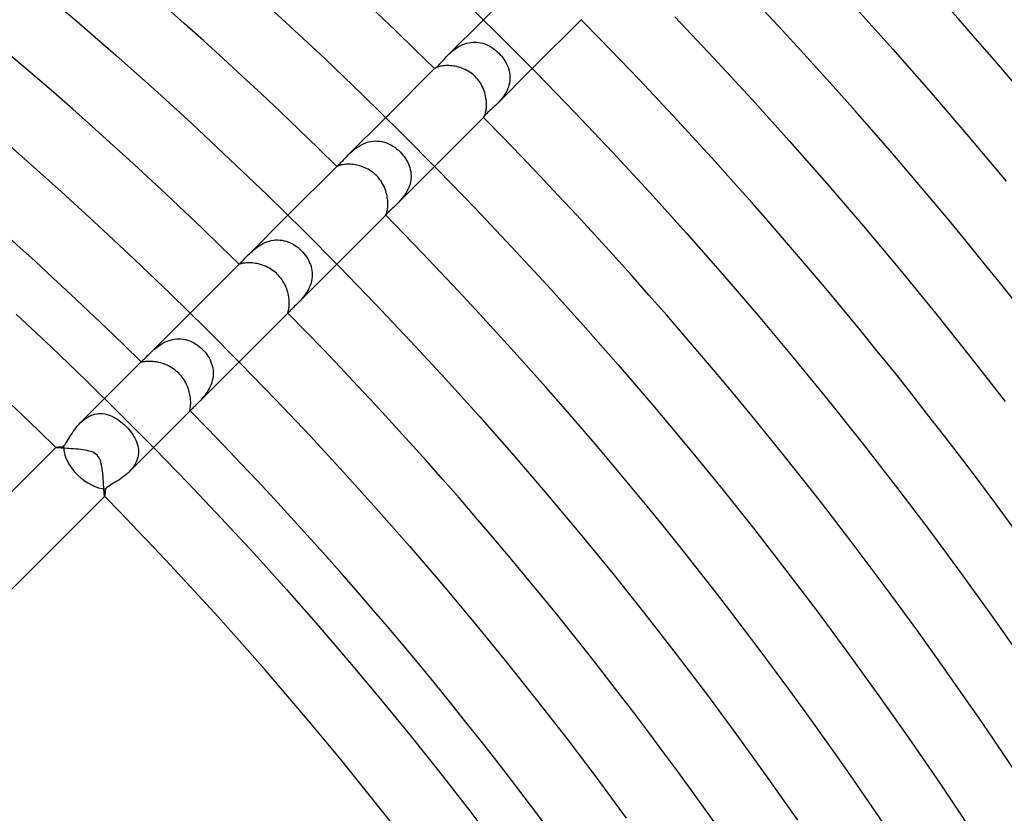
# Model space of a CAD drawing. Header units: millimetres. Extents: x -430 to 430, y -430 to 430.
# Tile 100 of 116: x 156 to 213, y 140 to 186. Entities that reach past the tile are written whole.
import ezdxf

# ---------------------------------------------------------------- set-up
doc = ezdxf.new("R2010")
doc.units = ezdxf.units.MM
doc.layers.add('HIDDEN', color=7, linetype='Continuous')
doc.layers.add('THICK', color=7, linetype='Continuous')

msp = doc.modelspace()

# ---------------------------------------------------------------- linework, layer by layer
at = {"layer": 'HIDDEN'}
for p, q in [((181.082, 183.911), (183.135, 185.964)), ((182.049, 184.571), (182.164, 184.607)), ((182.164, 184.607), (182.28, 184.636)), ((182.28, 184.636), (182.397, 184.656)), ((182.397, 184.656), (182.515, 184.668)), ((182.515, 184.668), (182.634, 184.671)), ((182.634, 184.671), (182.752, 184.665)), ((182.752, 184.665), (182.869, 184.651)), ((182.869, 184.651), (182.985, 184.629)), ((182.985, 184.629), (183.099, 184.599)), ((183.099, 184.599), (183.212, 184.561)), ((181.161, 183.987), (181.243, 184.064)), ((181.243, 184.064), (181.33, 184.14)), ((181.33, 184.14), (181.422, 184.215)), ((181.422, 184.215), (181.518, 184.287)), ((181.518, 184.287), (181.617, 184.354)), ((181.617, 184.354), (181.72, 184.417)), ((181.72, 184.417), (181.826, 184.475)), ((181.826, 184.475), (181.936, 184.526)), ((181.936, 184.526), (182.049, 184.571)), ((183.212, 184.561), (183.324, 184.516)), ((183.324, 184.516), (183.433, 184.465)), ((183.433, 184.465), (183.539, 184.406)), ((183.539, 184.406), (183.643, 184.342)), ((183.643, 184.342), (183.744, 184.271)), ((183.744, 184.271), (183.842, 184.195)), ((183.842, 184.195), (183.937, 184.114)), ((183.937, 184.114), (184.027, 184.027)), ((184.027, 184.027), (184.111, 183.939)), ((180.659, 183.454), (180.721, 183.523)), ((180.721, 183.523), (180.786, 183.595)), ((180.786, 183.595), (180.855, 183.671)), ((180.855, 183.671), (180.927, 183.749)), ((180.927, 183.749), (181.002, 183.829)), ((181.002, 183.829), (181.082, 183.91)), ((181.082, 183.91), (181.161, 183.987)), ((184.111, 183.939), (184.191, 183.847)), ((184.191, 183.847), (184.266, 183.751)), ((184.266, 183.751), (184.336, 183.652)), ((184.336, 183.652), (184.4, 183.549)), ((184.4, 183.549), (184.459, 183.444)), ((180.309, 183.137), (180.308, 183.136)), ((180.308, 183.136), (180.308, 183.135)), ((180.308, 183.135), (180.308, 183.134)), ((180.308, 183.134), (180.314, 183.135)), ((180.308, 183.134), (180.308, 183.134)), ((180.31, 183.138), (180.309, 183.137)), ((180.311, 183.14), (180.31, 183.138)), ((180.314, 183.135), (180.328, 183.142)), ((180.328, 183.142), (180.349, 183.155)), ((180.349, 183.155), (180.377, 183.176)), ((180.377, 183.176), (180.411, 183.204)), ((180.411, 183.204), (180.45, 183.24)), ((180.45, 183.24), (180.495, 183.283)), ((180.495, 183.283), (180.545, 183.333)), ((180.545, 183.333), (180.6, 183.391)), ((180.6, 183.391), (180.659, 183.454)), ((183.911, 181.082), (185.964, 183.135)), ((184.459, 183.444), (184.511, 183.336)), ((184.511, 183.336), (184.556, 183.226)), ((184.556, 183.226), (184.594, 183.114)), ((184.594, 183.114), (184.625, 183)), ((184.625, 183), (184.648, 182.885)), ((184.658, 182.414), (184.639, 182.296)), ((184.648, 182.885), (184.663, 182.768)), ((184.668, 182.531), (184.658, 182.414)), ((184.663, 182.768), (184.67, 182.65)), ((184.67, 182.65), (184.668, 182.531)), ((184.481, 181.839), (184.424, 181.731)), ((184.532, 181.949), (184.481, 181.839)), ((184.576, 182.063), (184.532, 181.949)), ((184.612, 182.179), (184.576, 182.063)), ((184.639, 182.296), (184.612, 182.179)), ((184.068, 181.247), (183.99, 181.163)), ((184.145, 181.336), (184.068, 181.247)), ((184.22, 181.428), (184.145, 181.336)), ((184.292, 181.525), (184.22, 181.428)), ((184.36, 181.626), (184.292, 181.525)), ((184.424, 181.731), (184.36, 181.626)), ((183.44, 180.646), (183.378, 180.587)), ((183.509, 180.708), (183.44, 180.646)), ((183.584, 180.776), (183.509, 180.708)), ((183.662, 180.847), (183.584, 180.776)), ((183.743, 180.921), (183.662, 180.847)), ((183.827, 181), (183.743, 180.921)), ((183.911, 181.082), (183.827, 181)), ((183.99, 181.163), (183.911, 181.082)), ((175.31, 178.138), (177.478, 180.307)), ((183.14, 180.326), (183.134, 180.314)), ((183.134, 180.314), (183.134, 180.308)), ((183.134, 180.308), (183.134, 180.308)), ((183.134, 180.308), (183.135, 180.308)), ((183.135, 180.308), (183.136, 180.308)), ((183.136, 180.308), (183.137, 180.309)), ((183.137, 180.309), (183.138, 180.31)), ((183.138, 180.31), (183.14, 180.311)), ((183.153, 180.345), (183.14, 180.326)), ((183.171, 180.371), (183.153, 180.345)), ((183.197, 180.403), (183.171, 180.371)), ((183.231, 180.442), (183.197, 180.403)), ((183.273, 180.485), (183.231, 180.442)), ((183.322, 180.534), (183.273, 180.485)), ((183.378, 180.587), (183.322, 180.534)), ((176.49, 178.893), (176.62, 178.922)), ((176.62, 178.922), (176.751, 178.94)), ((176.751, 178.94), (176.882, 178.948)), ((176.882, 178.948), (177.013, 178.945)), ((177.013, 178.945), (177.143, 178.932)), ((177.143, 178.932), (177.273, 178.909)), ((177.273, 178.909), (177.401, 178.876)), ((175.483, 178.304), (175.576, 178.386)), ((175.576, 178.386), (175.673, 178.466)), ((175.673, 178.466), (175.777, 178.544)), ((175.777, 178.544), (175.885, 178.619)), ((175.885, 178.619), (175.999, 178.689)), ((175.999, 178.689), (176.116, 178.752)), ((176.116, 178.752), (176.237, 178.807)), ((176.237, 178.807), (176.362, 178.855)), ((176.362, 178.855), (176.49, 178.893)), ((177.401, 178.876), (177.526, 178.834)), ((177.526, 178.834), (177.649, 178.783)), ((177.649, 178.783), (177.769, 178.723)), ((177.769, 178.723), (177.886, 178.656)), ((177.886, 178.656), (178, 178.581)), ((178, 178.581), (178.109, 178.499)), ((178.109, 178.499), (178.215, 178.41)), ((178.215, 178.41), (178.315, 178.315)), ((174.891, 177.7), (174.95, 177.761)), ((174.95, 177.761), (175.013, 177.828)), ((175.013, 177.828), (175.081, 177.901)), ((175.081, 177.901), (175.153, 177.977)), ((175.153, 177.977), (175.23, 178.057)), ((175.23, 178.057), (175.31, 178.139)), ((175.31, 178.139), (175.394, 178.221)), ((175.394, 178.221), (175.483, 178.304)), ((178.315, 178.315), (178.398, 178.228)), ((178.398, 178.228), (178.477, 178.137)), ((178.477, 178.137), (178.551, 178.042)), ((178.551, 178.042), (178.62, 177.943)), ((178.62, 177.943), (178.683, 177.841)), ((178.683, 177.841), (178.741, 177.736)), ((174.65, 177.478), (174.655, 177.482)), ((174.65, 177.478), (174.65, 177.478)), ((174.65, 177.478), (174.65, 177.478)), ((174.65, 177.478), (174.65, 177.478)), ((174.65, 177.478), (174.65, 177.478)), ((174.65, 177.478), (174.65, 177.478)), ((174.65, 177.478), (174.65, 177.478)), ((174.655, 177.482), (174.668, 177.492)), ((174.668, 177.492), (174.688, 177.508)), ((174.688, 177.508), (174.716, 177.531)), ((174.716, 177.531), (174.751, 177.562)), ((174.751, 177.562), (174.792, 177.601)), ((174.792, 177.601), (174.839, 177.647)), ((174.839, 177.647), (174.891, 177.7)), ((178.138, 175.31), (180.307, 177.478)), ((178.741, 177.736), (178.792, 177.629)), ((178.792, 177.629), (178.836, 177.519)), ((178.836, 177.519), (178.874, 177.407)), ((178.874, 177.407), (178.904, 177.294)), ((178.904, 177.294), (178.927, 177.178)), ((178.935, 176.709), (178.916, 176.591)), ((178.927, 177.178), (178.941, 177.062)), ((178.946, 176.827), (178.935, 176.709)), ((178.941, 177.062), (178.948, 176.944)), ((178.948, 176.944), (178.946, 176.827)), ((178.762, 176.137), (178.706, 176.029)), ((178.811, 176.247), (178.762, 176.137)), ((178.854, 176.359), (178.811, 176.247)), ((178.889, 176.474), (178.854, 176.359)), ((178.916, 176.591), (178.889, 176.474)), ((178.362, 175.549), (178.287, 175.465)), ((178.436, 175.637), (178.362, 175.549)), ((178.509, 175.729), (178.436, 175.637)), ((178.578, 175.825), (178.509, 175.729)), ((178.644, 175.925), (178.578, 175.825)), ((178.706, 176.029), (178.644, 175.925)), ((177.738, 174.928), (177.687, 174.878)), ((177.795, 174.981), (177.738, 174.928)), ((177.856, 175.039), (177.795, 174.981)), ((177.921, 175.101), (177.856, 175.039)), ((177.991, 175.166), (177.921, 175.101)), ((178.063, 175.236), (177.991, 175.166)), ((178.138, 175.31), (178.063, 175.236)), ((178.212, 175.385), (178.138, 175.31)), ((178.287, 175.465), (178.212, 175.385)), ((169.521, 172.35), (171.821, 174.65)), ((177.481, 174.654), (177.478, 174.65)), ((177.478, 174.65), (177.478, 174.65)), ((177.478, 174.65), (177.478, 174.65)), ((177.478, 174.65), (177.478, 174.65)), ((177.478, 174.65), (177.478, 174.65)), ((177.478, 174.65), (177.478, 174.65)), ((177.478, 174.65), (177.478, 174.65)), ((177.488, 174.663), (177.481, 174.654)), ((177.5, 174.678), (177.488, 174.663)), ((177.516, 174.699), (177.5, 174.678)), ((177.538, 174.724), (177.516, 174.699)), ((177.566, 174.755), (177.538, 174.724)), ((177.6, 174.792), (177.566, 174.755)), ((177.64, 174.833), (177.6, 174.792)), ((177.687, 174.878), (177.64, 174.833)), ((170.852, 173.185), (170.978, 173.207)), ((170.978, 173.207), (171.105, 173.22)), ((171.105, 173.22), (171.232, 173.223)), ((171.232, 173.223), (171.358, 173.217)), ((171.358, 173.217), (171.483, 173.201)), ((169.766, 172.582), (169.856, 172.659)), ((169.856, 172.659), (169.95, 172.736)), ((169.95, 172.736), (170.048, 172.81)), ((170.048, 172.81), (170.151, 172.881)), ((170.151, 172.881), (170.259, 172.948)), ((170.259, 172.948), (170.37, 173.009)), ((170.37, 173.009), (170.487, 173.065)), ((170.487, 173.065), (170.607, 173.114)), ((170.607, 173.114), (170.729, 173.154)), ((170.729, 173.154), (170.852, 173.185)), ((171.483, 173.201), (171.607, 173.176)), ((171.607, 173.176), (171.73, 173.143)), ((171.73, 173.143), (171.85, 173.1)), ((171.85, 173.1), (171.968, 173.05)), ((171.968, 173.05), (172.082, 172.992)), ((172.082, 172.992), (172.194, 172.927)), ((172.194, 172.927), (172.302, 172.855)), ((172.302, 172.855), (172.406, 172.776)), ((172.406, 172.776), (172.506, 172.691)), ((172.506, 172.691), (172.601, 172.601)), ((169.198, 172.019), (169.252, 172.074)), ((169.252, 172.074), (169.311, 172.135)), ((169.311, 172.135), (169.376, 172.202)), ((169.376, 172.202), (169.447, 172.274)), ((169.447, 172.274), (169.522, 172.351)), ((169.522, 172.351), (169.599, 172.427)), ((169.599, 172.427), (169.68, 172.504)), ((169.68, 172.504), (169.766, 172.582)), ((172.601, 172.601), (172.686, 172.513)), ((172.686, 172.513), (172.765, 172.42)), ((172.765, 172.42), (172.839, 172.323)), ((172.839, 172.323), (172.908, 172.223)), ((172.908, 172.223), (172.971, 172.12)), ((172.971, 172.12), (173.028, 172.013)), ((168.993, 171.821), (169.004, 171.832)), ((168.994, 171.82), (168.995, 171.821)), ((168.995, 171.819), (168.994, 171.82)), ((168.995, 171.821), (168.996, 171.823)), ((168.996, 171.823), (168.998, 171.826)), ((168.998, 171.826), (169, 171.829)), ((169, 171.829), (169.004, 171.832)), ((169.004, 171.832), (169.019, 171.847)), ((169.019, 171.847), (169.041, 171.867)), ((169.041, 171.867), (169.07, 171.894)), ((169.07, 171.894), (169.106, 171.928)), ((169.106, 171.928), (169.149, 171.97)), ((169.149, 171.97), (169.198, 172.019)), ((172.35, 169.521), (174.65, 171.821)), ((173.028, 172.013), (173.078, 171.904)), ((173.078, 171.904), (173.122, 171.793)), ((173.122, 171.793), (173.158, 171.68)), ((173.158, 171.68), (173.186, 171.564)), ((173.186, 171.564), (173.207, 171.447)), ((173.207, 170.973), (173.186, 170.855)), ((173.207, 171.447), (173.219, 171.33)), ((173.219, 171.093), (173.207, 170.973)), ((173.219, 171.33), (173.224, 171.212)), ((173.224, 171.212), (173.219, 171.093)), ((173.025, 170.402), (172.969, 170.296)), ((173.076, 170.512), (173.025, 170.402)), ((173.12, 170.625), (173.076, 170.512)), ((173.157, 170.739), (173.12, 170.625)), ((173.186, 170.855), (173.157, 170.739)), ((172.632, 169.824), (172.561, 169.742)), ((172.704, 169.91), (172.632, 169.824)), ((172.775, 170), (172.704, 169.91)), ((172.843, 170.095), (172.775, 170)), ((172.908, 170.193), (172.843, 170.095)), ((172.969, 170.296), (172.908, 170.193)), ((172.079, 169.256), (172.022, 169.201)), ((172.141, 169.316), (172.079, 169.256)), ((172.207, 169.381), (172.141, 169.316)), ((172.277, 169.449), (172.207, 169.381)), ((172.35, 169.522), (172.277, 169.449)), ((172.419, 169.591), (172.35, 169.522)), ((172.489, 169.665), (172.419, 169.591)), ((172.561, 169.742), (172.489, 169.665)), ((163.696, 166.525), (166.164, 168.993)), ((171.82, 168.994), (171.819, 168.995)), ((171.821, 168.995), (171.82, 168.994)), ((171.821, 168.993), (171.832, 169.004)), ((171.823, 168.996), (171.821, 168.995)), ((171.826, 168.998), (171.823, 168.996)), ((171.829, 169), (171.826, 168.998)), ((171.832, 169.004), (171.829, 169)), ((171.847, 169.019), (171.832, 169.004)), ((171.868, 169.041), (171.847, 169.019)), ((171.895, 169.071), (171.868, 169.041)), ((171.93, 169.107), (171.895, 169.071)), ((171.972, 169.151), (171.93, 169.107)), ((172.022, 169.201), (171.972, 169.151)), ((164.069, 166.876), (164.156, 166.949)), ((164.156, 166.949), (164.248, 167.021)), ((164.248, 167.021), (164.345, 167.092)), ((164.345, 167.092), (164.447, 167.161)), ((164.447, 167.161), (164.554, 167.226)), ((164.554, 167.226), (164.664, 167.286)), ((164.664, 167.286), (164.778, 167.34)), ((164.778, 167.34), (164.896, 167.387)), ((164.896, 167.387), (165.018, 167.427)), ((165.018, 167.427), (165.142, 167.458)), ((165.142, 167.458), (165.267, 167.481)), ((165.267, 167.481), (165.392, 167.494)), ((165.392, 167.494), (165.518, 167.498)), ((165.518, 167.498), (165.645, 167.492)), ((165.645, 167.492), (165.77, 167.477)), ((165.77, 167.477), (165.894, 167.453)), ((165.894, 167.453), (166.016, 167.421)), ((166.016, 167.421), (166.136, 167.379)), ((166.136, 167.379), (166.254, 167.33)), ((166.254, 167.33), (166.368, 167.273)), ((166.368, 167.273), (166.48, 167.208)), ((166.48, 167.208), (166.587, 167.137)), ((166.587, 167.137), (166.691, 167.059)), ((166.691, 167.059), (166.791, 166.975)), ((166.791, 166.975), (166.886, 166.886)), ((163.517, 166.345), (163.572, 166.4)), ((163.572, 166.4), (163.633, 166.461)), ((163.633, 166.461), (163.698, 166.527)), ((163.698, 166.527), (163.764, 166.592)), ((163.764, 166.592), (163.834, 166.661)), ((163.834, 166.661), (163.908, 166.731)), ((163.908, 166.731), (163.986, 166.803)), ((163.986, 166.803), (164.069, 166.876)), ((166.886, 166.886), (166.971, 166.795)), ((166.971, 166.795), (167.052, 166.701)), ((167.052, 166.701), (167.127, 166.602)), ((167.127, 166.602), (167.196, 166.499)), ((167.196, 166.499), (167.26, 166.392)), ((167.26, 166.392), (167.316, 166.283)), ((163.336, 166.164), (163.395, 166.223)), ((163.342, 166.161), (163.345, 166.168)), ((163.343, 166.157), (163.342, 166.161)), ((163.345, 166.168), (163.352, 166.178)), ((163.352, 166.178), (163.362, 166.19)), ((163.362, 166.19), (163.377, 166.205)), ((163.377, 166.205), (163.394, 166.223)), ((163.394, 166.223), (163.428, 166.257)), ((163.428, 166.257), (163.469, 166.297)), ((163.469, 166.297), (163.517, 166.345)), ((166.525, 163.697), (168.993, 166.164)), ((167.316, 166.283), (167.366, 166.171)), ((167.366, 166.171), (167.408, 166.056)), ((167.408, 166.056), (167.443, 165.938)), ((167.443, 165.938), (167.469, 165.819)), ((167.469, 165.819), (167.487, 165.699)), ((167.489, 165.333), (167.472, 165.211)), ((167.487, 165.699), (167.496, 165.578)), ((167.497, 165.455), (167.489, 165.333)), ((167.496, 165.578), (167.497, 165.455)), ((167.323, 164.741), (167.269, 164.631)), ((167.372, 164.855), (167.323, 164.741)), ((167.413, 164.972), (167.372, 164.855)), ((167.447, 165.091), (167.413, 164.972)), ((167.472, 165.211), (167.447, 165.091)), ((166.937, 164.142), (166.866, 164.058)), ((167.008, 164.231), (166.937, 164.142)), ((167.078, 164.324), (167.008, 164.231)), ((167.145, 164.423), (167.078, 164.324)), ((167.209, 164.525), (167.145, 164.423)), ((167.269, 164.631), (167.209, 164.525)), ((159.806, 162.635), (161.214, 164.043)), ((166.345, 163.518), (166.298, 163.469)), ((166.4, 163.572), (166.345, 163.518)), ((166.461, 163.633), (166.4, 163.572)), ((166.527, 163.698), (166.461, 163.633)), ((166.591, 163.763), (166.527, 163.698)), ((166.657, 163.831), (166.591, 163.763)), ((166.726, 163.902), (166.657, 163.831)), ((166.795, 163.978), (166.726, 163.902)), ((166.866, 164.058), (166.795, 163.978)), ((160.094, 162.879), (160.197, 162.948)), ((160.197, 162.948), (160.305, 163.008)), ((160.305, 163.008), (160.414, 163.06)), ((160.414, 163.06), (160.524, 163.102)), ((160.524, 163.102), (160.636, 163.135)), ((160.636, 163.135), (160.749, 163.158)), ((160.749, 163.158), (160.863, 163.172)), ((160.863, 163.172), (160.976, 163.176)), ((160.976, 163.176), (161.089, 163.171)), ((161.089, 163.171), (161.201, 163.158)), ((161.201, 163.158), (161.312, 163.136)), ((161.312, 163.136), (161.422, 163.106)), ((161.422, 163.106), (161.532, 163.068)), ((161.532, 163.068), (161.64, 163.023)), ((161.64, 163.023), (161.746, 162.971)), ((161.746, 162.971), (161.852, 162.912)), ((166.161, 163.342), (166.157, 163.343)), ((166.168, 163.345), (166.161, 163.342)), ((166.164, 163.336), (166.223, 163.395)), ((166.177, 163.351), (166.168, 163.345)), ((166.19, 163.362), (166.177, 163.351)), ((166.205, 163.377), (166.19, 163.362)), ((166.223, 163.395), (166.205, 163.377)), ((166.257, 163.428), (166.223, 163.395)), ((166.298, 163.469), (166.257, 163.428)), ((159.547, 162.338), (159.628, 162.439)), ((159.628, 162.439), (159.714, 162.538)), ((159.714, 162.538), (159.805, 162.633)), ((159.805, 162.633), (159.897, 162.721)), ((159.897, 162.721), (159.994, 162.803)), ((159.994, 162.803), (160.094, 162.879)), ((161.852, 162.912), (161.956, 162.847)), ((161.956, 162.847), (162.058, 162.777)), ((162.058, 162.777), (162.158, 162.701)), ((162.158, 162.701), (162.256, 162.62)), ((162.256, 162.62), (162.352, 162.535)), ((162.352, 162.535), (162.445, 162.445)), ((162.445, 162.445), (162.535, 162.352)), ((159.142, 161.73), (159.201, 161.827)), ((159.201, 161.827), (159.263, 161.927)), ((159.263, 161.927), (159.329, 162.029)), ((159.329, 162.029), (159.398, 162.132)), ((159.398, 162.132), (159.47, 162.235)), ((159.47, 162.235), (159.547, 162.338)), ((162.535, 162.352), (162.62, 162.257)), ((162.62, 162.257), (162.701, 162.158)), ((162.701, 162.158), (162.777, 162.058)), ((162.777, 162.058), (162.847, 161.956)), ((162.847, 161.956), (162.912, 161.852)), ((162.912, 161.852), (162.971, 161.747)), ((158.514, 161.237), (158.549, 161.24)), ((158.549, 161.24), (158.587, 161.243)), ((158.587, 161.243), (158.629, 161.246)), ((158.629, 161.246), (158.675, 161.25)), ((158.675, 161.25), (158.723, 161.253)), ((158.723, 161.253), (158.775, 161.257)), ((158.775, 161.257), (158.829, 161.261)), ((158.829, 161.261), (158.877, 161.322)), ((158.877, 161.322), (158.927, 161.39)), ((158.927, 161.39), (158.978, 161.466)), ((158.978, 161.466), (159.031, 161.549)), ((159.031, 161.549), (159.085, 161.637)), ((159.085, 161.637), (159.142, 161.73)), ((162.971, 161.747), (163.023, 161.64)), ((163.023, 161.64), (163.068, 161.532)), ((163.068, 161.532), (163.105, 161.423)), ((163.105, 161.423), (163.135, 161.313)), ((163.135, 161.313), (163.158, 161.202)), ((158.387, 161.216), (158.386, 161.214)), ((158.387, 161.216), (158.392, 161.219)), ((158.387, 161.215), (158.387, 161.216)), ((158.387, 161.214), (158.387, 161.215)), ((158.387, 161.215), (158.387, 161.215)), ((158.387, 161.213), (158.387, 161.214)), ((158.387, 161.214), (158.387, 161.214)), ((158.387, 161.212), (158.387, 161.213)), ((158.392, 161.219), (158.402, 161.222)), ((158.402, 161.222), (158.416, 161.224)), ((158.416, 161.224), (158.434, 161.227)), ((158.434, 161.227), (158.457, 161.23)), ((158.457, 161.23), (158.484, 161.233)), ((158.484, 161.233), (158.514, 161.237)), ((162.635, 159.806), (164.043, 161.214)), ((163.158, 160.751), (163.135, 160.638)), ((163.158, 161.202), (163.171, 161.089)), ((163.172, 160.864), (163.158, 160.751)), ((163.171, 161.089), (163.176, 160.977)), ((163.176, 160.977), (163.172, 160.864)), ((162.949, 160.199), (162.88, 160.095)), ((163.009, 160.305), (162.949, 160.199)), ((163.06, 160.414), (163.009, 160.305)), ((163.102, 160.525), (163.06, 160.414)), ((163.135, 160.638), (163.102, 160.525)), ((162.338, 159.547), (162.235, 159.47)), ((162.439, 159.629), (162.338, 159.547)), ((162.538, 159.715), (162.439, 159.629)), ((162.633, 159.805), (162.538, 159.715)), ((162.721, 159.897), (162.633, 159.805)), ((162.804, 159.994), (162.721, 159.897)), ((162.88, 160.095), (162.804, 159.994)), ((161.467, 158.978), (161.39, 158.927)), ((161.549, 159.031), (161.467, 158.978)), ((161.638, 159.085), (161.549, 159.031)), ((161.731, 159.142), (161.638, 159.085)), ((161.828, 159.201), (161.731, 159.142)), ((161.927, 159.264), (161.828, 159.201)), ((162.029, 159.329), (161.927, 159.264)), ((162.132, 159.398), (162.029, 159.329)), ((162.235, 159.47), (162.132, 159.398)), ((161.219, 158.393), (161.216, 158.387)), ((161.222, 158.403), (161.219, 158.393)), ((161.225, 158.417), (161.222, 158.403)), ((161.228, 158.436), (161.225, 158.417)), ((161.231, 158.46), (161.228, 158.436)), ((161.234, 158.487), (161.231, 158.46)), ((161.237, 158.519), (161.234, 158.487)), ((161.24, 158.554), (161.237, 158.519)), ((161.243, 158.592), (161.24, 158.554)), ((161.247, 158.634), (161.243, 158.592)), ((161.25, 158.679), (161.247, 158.634)), ((161.253, 158.726), (161.25, 158.679)), ((161.257, 158.777), (161.253, 158.726)), ((161.261, 158.829), (161.257, 158.777)), ((161.321, 158.877), (161.261, 158.829)), ((161.39, 158.927), (161.321, 158.877)), ((161.213, 158.387), (161.212, 158.387)), ((161.214, 158.387), (161.213, 158.387)), ((161.214, 158.386), (161.216, 158.387)), ((161.215, 158.387), (161.214, 158.387)), ((161.214, 158.387), (161.214, 158.387)), ((161.216, 158.387), (161.215, 158.387)), ((161.215, 158.387), (161.215, 158.387))]:
    msp.add_line(p, q, dxfattribs=at)
for start_param, end_param in [(-2.605285, -1.570796), (-1.570796, -0.536308)]:
    msp.add_ellipse((160.469, 160.469), major_axis=(1.414, -1.414), ratio=0.58641, start_param=start_param, end_param=end_param, dxfattribs=at)
at = {"layer": 'THICK'}
for p, q in [((183.135, 185.964), (185.983, 188.811)), ((157.356, 187.787), (159.623, 185.865)), ((169.442, 187.879), (171.708, 185.81)), ((181.736, 187.332), (183.994, 185.114)), ((204.572, 186.76), (206.822, 184.265)), ((159.623, 185.865), (161.865, 183.915)), ((171.708, 185.81), (173.95, 183.713)), ((185.964, 183.135), (188.811, 185.983)), ((194.206, 186.132), (196.45, 183.762)), ((183.994, 185.114), (186.226, 182.868)), ((206.822, 184.265), (209.042, 181.742)), ((161.865, 183.915), (164.084, 181.938)), ((173.95, 183.713), (176.165, 181.59)), ((196.45, 183.762), (198.664, 181.366)), ((177.478, 180.307), (180.311, 183.14)), ((180.32, 183.147), (180.311, 183.14)), ((180.334, 183.157), (180.32, 183.147)), ((180.354, 183.169), (180.334, 183.157)), ((180.379, 183.182), (180.354, 183.169)), ((180.41, 183.197), (180.379, 183.182)), ((180.448, 183.212), (180.41, 183.197)), ((180.491, 183.228), (180.448, 183.212)), ((180.541, 183.243), (180.491, 183.228)), ((180.596, 183.258), (180.541, 183.243)), ((180.658, 183.272), (180.596, 183.258)), ((180.724, 183.285), (180.658, 183.272)), ((180.796, 183.295), (180.724, 183.285)), ((180.873, 183.304), (180.796, 183.295)), ((180.955, 183.309), (180.873, 183.304)), ((181.039, 183.312), (180.955, 183.309)), ((181.127, 183.311), (181.039, 183.312)), ((181.218, 183.306), (181.127, 183.311)), ((181.311, 183.298), (181.218, 183.306)), ((181.406, 183.286), (181.311, 183.298)), ((181.502, 183.27), (181.406, 183.286)), ((181.598, 183.249), (181.502, 183.27)), ((181.695, 183.225), (181.598, 183.249)), ((181.792, 183.196), (181.695, 183.225)), ((181.888, 183.162), (181.792, 183.196)), ((181.983, 183.124), (181.888, 183.162)), ((182.077, 183.082), (181.983, 183.124)), ((182.169, 183.035), (182.077, 183.082)), ((182.258, 182.984), (182.169, 183.035)), ((182.346, 182.928), (182.258, 182.984)), ((182.431, 182.869), (182.346, 182.928)), ((182.513, 182.805), (182.431, 182.869)), ((182.591, 182.737), (182.513, 182.805)), ((182.666, 182.666), (182.591, 182.737)), ((182.741, 182.586), (182.666, 182.666)), ((182.812, 182.503), (182.741, 182.586)), ((182.879, 182.417), (182.812, 182.503)), ((182.94, 182.327), (182.879, 182.417)), ((182.997, 182.235), (182.94, 182.327)), ((186.226, 182.868), (188.431, 180.596)), ((164.084, 181.938), (166.279, 179.934)), ((183.049, 182.141), (182.997, 182.235)), ((183.097, 182.045), (183.049, 182.141)), ((183.139, 181.947), (183.097, 182.045)), ((183.177, 181.848), (183.139, 181.947)), ((183.209, 181.748), (183.177, 181.848)), ((176.165, 181.59), (178.355, 179.44)), ((183.237, 181.647), (183.209, 181.748)), ((183.261, 181.547), (183.237, 181.647)), ((183.279, 181.448), (183.261, 181.547)), ((183.294, 181.35), (183.279, 181.448)), ((183.304, 181.253), (183.294, 181.35)), ((183.31, 181.158), (183.304, 181.253)), ((198.664, 181.366), (200.849, 178.943)), ((209.042, 181.742), (211.231, 179.194)), ((183.261, 180.606), (183.275, 180.669)), ((183.275, 180.669), (183.287, 180.739)), ((183.287, 180.739), (183.298, 180.814)), ((183.298, 180.814), (183.305, 180.894)), ((183.305, 180.894), (183.31, 180.978)), ((183.312, 181.066), (183.31, 181.158)), ((183.31, 180.978), (183.312, 181.066)), ((180.307, 177.478), (183.14, 180.312)), ((183.14, 180.311), (183.148, 180.32)), ((183.148, 180.32), (183.157, 180.335)), ((183.157, 180.335), (183.169, 180.355)), ((183.169, 180.355), (183.183, 180.381)), ((183.183, 180.381), (183.198, 180.413)), ((183.198, 180.413), (183.214, 180.452)), ((183.214, 180.452), (183.23, 180.497)), ((183.23, 180.497), (183.245, 180.548)), ((183.245, 180.548), (183.261, 180.606)), ((188.431, 180.596), (190.607, 178.297)), ((154.41, 179.795), (156.58, 177.909)), ((166.279, 179.934), (168.449, 177.904)), ((178.355, 179.44), (180.518, 177.263)), ((200.849, 178.943), (203.005, 176.494)), ((211.231, 179.194), (213.389, 176.618)), ((156.58, 177.909), (158.726, 175.997)), ((168.449, 177.904), (170.595, 175.848)), ((190.607, 178.297), (192.756, 175.972)), ((171.821, 174.65), (174.65, 177.478)), ((174.652, 177.479), (174.65, 177.478)), ((174.66, 177.483), (174.652, 177.479)), ((174.673, 177.489), (174.66, 177.483)), ((174.691, 177.498), (174.673, 177.489)), ((174.715, 177.507), (174.691, 177.498)), ((174.745, 177.518), (174.715, 177.507)), ((174.781, 177.53), (174.745, 177.518)), ((174.823, 177.543), (174.781, 177.53)), ((174.87, 177.555), (174.823, 177.543)), ((174.923, 177.567), (174.87, 177.555)), ((174.982, 177.577), (174.923, 177.567)), ((175.047, 177.587), (174.982, 177.577)), ((175.117, 177.595), (175.047, 177.587)), ((175.191, 177.6), (175.117, 177.595)), ((175.27, 177.603), (175.191, 177.6)), ((175.352, 177.603), (175.27, 177.603)), ((175.437, 177.6), (175.352, 177.603)), ((175.526, 177.594), (175.437, 177.6)), ((175.617, 177.584), (175.526, 177.594)), ((175.709, 177.57), (175.617, 177.584)), ((175.803, 177.552), (175.709, 177.57)), ((175.897, 177.53), (175.803, 177.552)), ((175.991, 177.504), (175.897, 177.53)), ((176.086, 177.474), (175.991, 177.504)), ((176.18, 177.44), (176.086, 177.474)), ((176.273, 177.401), (176.18, 177.44)), ((176.365, 177.358), (176.273, 177.401)), ((176.455, 177.311), (176.365, 177.358)), ((176.543, 177.259), (176.455, 177.311)), ((176.629, 177.204), (176.543, 177.259)), ((176.712, 177.145), (176.629, 177.204)), ((180.518, 177.263), (182.655, 175.061)), ((176.793, 177.081), (176.712, 177.145)), ((176.87, 177.014), (176.793, 177.081)), ((176.944, 176.944), (176.87, 177.014)), ((177.016, 176.868), (176.944, 176.944)), ((177.085, 176.789), (177.016, 176.868)), ((177.149, 176.706), (177.085, 176.789)), ((177.209, 176.622), (177.149, 176.706)), ((177.265, 176.534), (177.209, 176.622)), ((177.316, 176.445), (177.265, 176.534)), ((177.363, 176.354), (177.316, 176.445)), ((177.406, 176.261), (177.363, 176.354)), ((177.445, 176.167), (177.406, 176.261)), ((177.479, 176.073), (177.445, 176.167)), ((177.508, 175.978), (177.479, 176.073)), ((203.005, 176.494), (205.131, 174.018)), ((158.726, 175.997), (160.849, 174.059)), ((170.595, 175.848), (172.715, 173.766)), ((177.534, 175.883), (177.508, 175.978)), ((177.555, 175.789), (177.534, 175.883)), ((177.572, 175.695), (177.555, 175.789)), ((177.585, 175.603), (177.572, 175.695)), ((177.595, 175.513), (177.585, 175.603)), ((177.601, 175.425), (177.595, 175.513)), ((192.756, 175.972), (194.876, 173.621)), ((177.554, 174.866), (177.565, 174.918)), ((177.565, 174.918), (177.576, 174.976)), ((177.576, 174.976), (177.586, 175.04)), ((177.586, 175.04), (177.594, 175.108)), ((177.594, 175.108), (177.6, 175.181)), ((177.6, 175.181), (177.603, 175.259)), ((177.604, 175.34), (177.601, 175.425)), ((177.603, 175.259), (177.604, 175.34)), ((182.655, 175.061), (184.765, 172.832)), ((174.65, 171.821), (177.478, 174.65)), ((177.478, 174.65), (177.479, 174.652)), ((177.479, 174.652), (177.483, 174.66)), ((177.483, 174.66), (177.489, 174.673)), ((177.489, 174.673), (177.497, 174.691)), ((177.497, 174.691), (177.507, 174.715)), ((177.507, 174.715), (177.518, 174.744)), ((177.518, 174.744), (177.53, 174.779)), ((177.53, 174.779), (177.542, 174.819)), ((177.542, 174.819), (177.554, 174.866)), ((160.849, 174.059), (162.949, 172.095)), ((205.131, 174.018), (207.226, 171.517)), ((172.715, 173.766), (174.81, 171.658)), ((194.876, 173.621), (196.968, 171.245)), ((184.765, 172.832), (186.848, 170.578)), ((162.949, 172.095), (165.024, 170.106)), ((166.164, 168.993), (168.993, 171.821)), ((168.999, 171.818), (168.995, 171.819)), ((169.008, 171.82), (168.999, 171.818)), ((169.022, 171.824), (169.008, 171.82)), ((169.041, 171.829), (169.022, 171.824)), ((169.065, 171.836), (169.041, 171.829)), ((169.095, 171.844), (169.065, 171.836)), ((169.131, 171.852), (169.095, 171.844)), ((169.172, 171.861), (169.131, 171.852)), ((169.218, 171.87), (169.172, 171.861)), ((169.27, 171.878), (169.218, 171.87)), ((169.328, 171.885), (169.27, 171.878)), ((169.39, 171.891), (169.328, 171.885)), ((169.458, 171.896), (169.39, 171.891)), ((169.529, 171.898), (169.458, 171.896)), ((169.604, 171.898), (169.529, 171.898)), ((169.683, 171.895), (169.604, 171.898)), ((169.766, 171.889), (169.683, 171.895)), ((169.851, 171.88), (169.766, 171.889)), ((169.938, 171.868), (169.851, 171.88)), ((170.027, 171.852), (169.938, 171.868)), ((170.117, 171.833), (170.027, 171.852)), ((170.207, 171.809), (170.117, 171.833)), ((170.299, 171.782), (170.207, 171.809)), ((170.39, 171.751), (170.299, 171.782)), ((170.481, 171.716), (170.39, 171.751)), ((170.571, 171.677), (170.481, 171.716)), ((170.659, 171.633), (170.571, 171.677)), ((170.747, 171.586), (170.659, 171.633)), ((170.832, 171.535), (170.747, 171.586)), ((170.916, 171.48), (170.832, 171.535)), ((174.81, 171.658), (176.879, 169.525)), ((207.226, 171.517), (209.292, 168.991)), ((170.997, 171.422), (170.916, 171.48)), ((171.075, 171.359), (170.997, 171.422)), ((171.151, 171.293), (171.075, 171.359)), ((171.224, 171.224), (171.151, 171.293)), ((171.293, 171.151), (171.224, 171.224)), ((171.359, 171.075), (171.293, 171.151)), ((171.422, 170.996), (171.359, 171.075)), ((171.481, 170.915), (171.422, 170.996)), ((196.968, 171.245), (199.03, 168.843)), ((171.536, 170.831), (171.481, 170.915)), ((171.587, 170.746), (171.536, 170.831)), ((171.634, 170.659), (171.587, 170.746)), ((171.677, 170.57), (171.634, 170.659)), ((171.716, 170.48), (171.677, 170.57)), ((171.751, 170.389), (171.716, 170.48)), ((171.782, 170.298), (171.751, 170.389)), ((186.848, 170.578), (188.903, 168.299)), ((165.024, 170.106), (167.075, 168.092)), ((171.809, 170.207), (171.782, 170.298)), ((171.833, 170.117), (171.809, 170.207)), ((171.852, 170.027), (171.833, 170.117)), ((171.868, 169.939), (171.852, 170.027)), ((171.88, 169.852), (171.868, 169.939)), ((171.889, 169.767), (171.88, 169.852)), ((171.861, 169.173), (171.87, 169.22)), ((171.87, 169.22), (171.878, 169.272)), ((171.878, 169.272), (171.885, 169.33)), ((171.885, 169.33), (171.891, 169.392)), ((171.895, 169.684), (171.889, 169.767)), ((171.891, 169.392), (171.896, 169.459)), ((171.898, 169.606), (171.895, 169.684)), ((171.896, 169.459), (171.898, 169.53)), ((171.898, 169.53), (171.898, 169.606)), ((176.879, 169.525), (178.922, 167.367)), ((156.099, 168.918), (158.136, 167.012)), ((168.993, 166.164), (171.821, 168.993)), ((171.818, 168.999), (171.82, 169.008)), ((171.819, 168.995), (171.818, 168.999)), ((171.82, 169.008), (171.824, 169.023)), ((171.824, 169.023), (171.829, 169.042)), ((171.829, 169.042), (171.836, 169.067)), ((171.836, 169.067), (171.844, 169.097)), ((171.844, 169.097), (171.853, 169.133)), ((171.853, 169.133), (171.861, 169.173)), ((199.03, 168.843), (201.064, 166.416)), ((209.292, 168.991), (211.326, 166.44)), ((167.075, 168.092), (169.102, 166.053)), ((188.903, 168.299), (190.93, 165.996)), ((158.136, 167.012), (160.15, 165.082)), ((178.922, 167.367), (180.939, 165.185)), ((201.064, 166.416), (203.067, 163.965)), ((211.326, 166.44), (213.329, 163.865)), ((161.214, 164.043), (163.336, 166.164)), ((163.349, 166.154), (163.343, 166.157)), ((163.359, 166.154), (163.349, 166.154)), ((163.375, 166.155), (163.359, 166.154)), ((163.395, 166.158), (163.375, 166.155)), ((163.42, 166.162), (163.395, 166.158)), ((163.451, 166.167), (163.42, 166.162)), ((163.486, 166.173), (163.451, 166.167)), ((163.527, 166.178), (163.486, 166.173)), ((163.574, 166.184), (163.527, 166.178)), ((163.625, 166.188), (163.574, 166.184)), ((163.682, 166.192), (163.625, 166.188)), ((163.743, 166.195), (163.682, 166.192)), ((163.808, 166.196), (163.743, 166.195)), ((163.877, 166.195), (163.808, 166.196)), ((163.951, 166.191), (163.877, 166.195)), ((164.027, 166.186), (163.951, 166.191)), ((164.107, 166.177), (164.027, 166.186)), ((164.188, 166.165), (164.107, 166.177)), ((164.272, 166.151), (164.188, 166.165)), ((164.357, 166.133), (164.272, 166.151)), ((164.443, 166.111), (164.357, 166.133)), ((164.531, 166.086), (164.443, 166.111)), ((164.618, 166.057), (164.531, 166.086)), ((164.705, 166.025), (164.618, 166.057)), ((164.792, 165.989), (164.705, 166.025)), ((164.878, 165.949), (164.792, 165.989)), ((164.963, 165.906), (164.878, 165.949)), ((165.047, 165.859), (164.963, 165.906)), ((165.129, 165.809), (165.047, 165.859)), ((165.209, 165.755), (165.129, 165.809)), ((169.102, 166.053), (171.104, 163.99)), ((190.93, 165.996), (192.93, 163.668)), ((165.287, 165.697), (165.209, 165.755)), ((165.362, 165.636), (165.287, 165.697)), ((165.435, 165.572), (165.362, 165.636)), ((165.505, 165.505), (165.435, 165.572)), ((165.573, 165.434), (165.505, 165.505)), ((165.638, 165.36), (165.573, 165.434)), ((165.699, 165.284), (165.638, 165.36)), ((165.757, 165.206), (165.699, 165.284)), ((160.15, 165.082), (162.141, 163.127)), ((165.811, 165.125), (165.757, 165.206)), ((165.862, 165.043), (165.811, 165.125)), ((165.908, 164.959), (165.862, 165.043)), ((165.952, 164.873), (165.908, 164.959)), ((165.991, 164.787), (165.952, 164.873)), ((166.027, 164.7), (165.991, 164.787)), ((166.059, 164.612), (166.027, 164.7)), ((180.939, 165.185), (182.93, 162.978)), ((166.088, 164.525), (166.059, 164.612)), ((166.112, 164.438), (166.088, 164.525)), ((166.134, 164.352), (166.112, 164.438)), ((166.151, 164.267), (166.134, 164.352)), ((166.166, 164.184), (166.151, 164.267)), ((166.178, 164.102), (166.166, 164.184)), ((166.186, 164.022), (166.178, 164.102)), ((166.173, 163.486), (166.178, 163.527)), ((166.178, 163.527), (166.183, 163.573)), ((166.183, 163.573), (166.188, 163.624)), ((166.192, 163.947), (166.186, 164.022)), ((166.188, 163.624), (166.192, 163.68)), ((166.195, 163.874), (166.192, 163.947)), ((166.192, 163.68), (166.195, 163.741)), ((166.196, 163.805), (166.195, 163.874)), ((166.195, 163.741), (166.196, 163.805)), ((171.104, 163.99), (173.08, 161.902)), ((192.93, 163.668), (194.901, 161.316)), ((203.067, 163.965), (205.041, 161.49)), ((162.141, 163.127), (164.107, 161.148)), ((164.043, 161.214), (166.164, 163.336)), ((166.154, 163.36), (166.155, 163.375)), ((166.154, 163.349), (166.154, 163.36)), ((166.157, 163.343), (166.154, 163.349)), ((166.155, 163.375), (166.158, 163.395)), ((166.158, 163.395), (166.162, 163.421)), ((166.162, 163.421), (166.167, 163.451)), ((166.167, 163.451), (166.173, 163.486)), ((182.93, 162.978), (184.893, 160.747)), ((173.08, 161.902), (175.031, 159.791)), ((194.901, 161.316), (196.843, 158.94)), ((205.041, 161.49), (206.985, 158.991)), ((158.386, 161.214), (146.364, 149.193)), ((158.402, 161.207), (158.387, 161.212)), ((158.433, 161.201), (158.402, 161.207)), ((158.479, 161.196), (158.433, 161.201)), ((158.54, 161.191), (158.479, 161.196)), ((158.614, 161.185), (158.54, 161.191)), ((158.7, 161.179), (158.614, 161.185)), ((158.797, 161.173), (158.7, 161.179)), ((158.905, 161.167), (158.797, 161.173)), ((159.023, 161.159), (158.905, 161.167)), ((159.151, 161.151), (159.023, 161.159)), ((159.287, 161.142), (159.151, 161.151)), ((159.425, 161.132), (159.287, 161.142)), ((159.564, 161.121), (159.425, 161.132)), ((159.702, 161.108), (159.564, 161.121)), ((159.836, 161.093), (159.702, 161.108)), ((159.967, 161.077), (159.836, 161.093)), ((160.091, 161.057), (159.967, 161.077)), ((160.211, 161.035), (160.091, 161.057)), ((160.324, 161.009), (160.211, 161.035)), ((160.43, 160.978), (160.324, 161.009)), ((160.531, 160.94), (160.43, 160.978)), ((160.627, 160.893), (160.531, 160.94)), ((160.715, 160.835), (160.627, 160.893)), ((160.79, 160.768), (160.715, 160.835)), ((160.849, 160.696), (160.79, 160.768)), ((160.897, 160.62), (160.849, 160.696)), ((164.107, 161.148), (166.05, 159.146)), ((184.893, 160.747), (186.829, 158.492)), ((160.937, 160.54), (160.897, 160.62)), ((160.969, 160.456), (160.937, 160.54)), ((160.996, 160.37), (160.969, 160.456)), ((161.019, 160.285), (160.996, 160.37)), ((161.037, 160.2), (161.019, 160.285)), ((161.054, 160.114), (161.037, 160.2)), ((161.068, 160.024), (161.054, 160.114)), ((161.081, 159.932), (161.068, 160.024)), ((161.093, 159.838), (161.081, 159.932)), ((161.103, 159.743), (161.093, 159.838)), ((161.113, 159.647), (161.103, 159.743)), ((161.122, 159.553), (161.113, 159.647)), ((161.129, 159.46), (161.122, 159.553)), ((175.031, 159.791), (176.956, 157.656)), ((161.136, 159.369), (161.129, 159.46)), ((161.143, 159.28), (161.136, 159.369)), ((161.149, 159.194), (161.143, 159.28)), ((161.154, 159.11), (161.149, 159.194)), ((161.159, 159.029), (161.154, 159.11)), ((161.164, 158.952), (161.159, 159.029)), ((166.05, 159.146), (167.968, 157.12)), ((206.985, 158.991), (208.898, 156.469)), ((161.168, 158.878), (161.164, 158.952)), ((161.172, 158.809), (161.168, 158.878)), ((161.177, 158.743), (161.172, 158.809)), ((161.18, 158.682), (161.177, 158.743)), ((161.184, 158.626), (161.18, 158.682)), ((161.188, 158.575), (161.184, 158.626)), ((161.192, 158.529), (161.188, 158.575)), ((161.195, 158.489), (161.192, 158.529)), ((161.199, 158.456), (161.195, 158.489)), ((161.202, 158.429), (161.199, 158.456)), ((161.205, 158.408), (161.202, 158.429)), ((161.209, 158.394), (161.205, 158.408)), ((161.212, 158.387), (161.209, 158.394)), ((186.829, 158.492), (188.738, 156.215)), ((196.843, 158.94), (198.756, 156.54)), ((149.193, 146.364), (161.214, 158.386)), ((176.956, 157.656), (178.856, 155.498)), ((167.968, 157.12), (169.861, 155.071)), ((188.738, 156.215), (190.619, 153.914)), ((198.756, 156.54), (200.641, 154.118)), ((208.898, 156.469), (210.781, 153.924)), ((169.861, 155.071), (171.73, 153)), ((178.856, 155.498), (180.729, 153.317)), ((190.619, 153.914), (192.472, 151.59)), ((200.641, 154.118), (202.495, 151.673)), ((210.781, 153.924), (212.632, 151.356)), ((180.729, 153.317), (182.575, 151.114)), ((171.73, 153), (173.573, 150.905)), ((192.472, 151.59), (194.296, 149.245)), ((202.495, 151.673), (204.32, 149.206)), ((182.575, 151.114), (184.394, 148.888)), ((212.632, 151.356), (214.452, 148.766)), ((173.573, 150.905), (175.391, 148.789)), ((175.391, 148.789), (177.182, 146.651)), ((184.394, 148.888), (186.187, 146.641)), ((194.296, 149.245), (196.092, 146.877)), ((204.32, 149.206), (206.115, 146.717)), ((177.182, 146.651), (178.948, 144.491)), ((186.187, 146.641), (187.952, 144.371)), ((196.092, 146.877), (197.859, 144.488)), ((206.115, 146.717), (207.879, 144.206)), ((178.948, 144.491), (180.688, 142.309)), ((187.952, 144.371), (189.689, 142.081)), ((197.859, 144.488), (199.597, 142.077)), ((207.879, 144.206), (209.613, 141.674)), ((180.688, 142.309), (182.4, 140.107)), ((189.689, 142.081), (191.399, 139.77)), ((199.597, 142.077), (201.306, 139.646)), ((209.613, 141.674), (211.316, 139.121)), ((182.4, 140.107), (184.086, 137.885))]:
    msp.add_line(p, q, dxfattribs=at)
for radius, start, end in [(257, 45.44587, 89.55411), (249, 45.46019, 89.53978), (241, 45.4748, 89.52523), (233, 45.48918, 89.51079), (226, 45.50643, 89.4936), (297, 0.38583, 44.61416), (289, 0.39649, 44.6035), (281, 0.40777, 44.59222), (273, 0.41975, 44.58024), (265, 0.43241, 44.56758), (257, 0.44588, 44.55411), (249, 0.4602, 44.53979), (241, 0.47481, 44.52524), (233, 0.48919, 44.5108), (226, 0.50644, 44.49361), (209, 0.54763, 44.45241), (205, 0.55829, 44.4417)]:
    msp.add_arc((0, 0), radius, start, end, dxfattribs=at)

doc.saveas('drawing.dxf')
